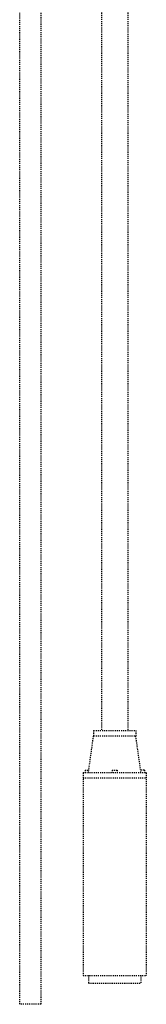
# Model space of a CAD drawing. Extents: x -285 to 5863, y 308 to 3178.
# Tile 1 of 256: x -232 to -220, y 1254 to 1348. Entities that reach past the tile are written whole.
import ezdxf

# ---------------------------------------------------------------- set-up
doc = ezdxf.new("R2010")
doc.units = 0
doc.header["$MEASUREMENT"] = 0
doc.linetypes.add('HIDDEN5', pattern=[0.05, 0.025, -0.025])
doc.layers.get('0').update_dxf_attribs({"color": 255, "linetype": 'CONTINUOUS'})
doc.layers.add('GALV-2-PIPE', color=3, linetype='CONTINUOUS')
doc.layers.add('SUB-PUMP', color=4, linetype='CONTINUOUS')

# ---------------------------------------------------------------- blocks, each defined once
blk = doc.blocks.new('A$C11483477')
at = {"layer": 'GALV-2-PIPE', "color": 1, "linetype": 'HIDDEN5'}
blk.add_lwpolyline([(53.398, -117), (53.398, 6.727), (55.398, 6.727), (55.398, -117)], close=True, dxfattribs=at)
at = {"layer": 'SUB-PUMP', "color": 1, "linetype": 'HIDDEN5'}
for p, q in [((61.146, 30.372), (61.146, -91)), ((63.646, 30.372), (63.646, -91)), ((59.905, -95), (60.396, -91.5)), ((60.396, -91), (60.396, -91.5)), ((60.396, -91), (64.396, -91)), ((60.396, -91.5), (64.396, -91.5)), ((64.396, -91), (64.396, -91.5)), ((64.888, -95), (64.396, -91.5)), ((59.405, -95), (65.388, -95)), ((59.405, -95), (59.405, -114.25)), ((59.588, -94.75), (59.926, -94.75)), ((59.588, -94.75), (59.588, -95)), ((62.146, -94.75), (62.646, -94.75)), ((62.146, -94.75), (62.146, -95)), ((62.646, -94.75), (62.646, -95)), ((65.205, -94.75), (64.867, -94.75)), ((65.205, -94.75), (65.205, -95)), ((65.388, -95), (65.388, -114.25)), ((59.405, -95.5), (65.388, -95.5)), ((59.405, -114.25), (65.388, -114.25)), ((59.905, -114.25), (59.905, -115)), ((59.905, -115), (64.888, -115)), ((64.888, -114.25), (64.888, -115))]:
    blk.add_line(p, q, dxfattribs=at)

msp = doc.modelspace()

# ---------------------------------------------------------------- block references
msp.add_blockref('A$C11483477', (-285.29829, 1371.1562))

doc.saveas('drawing.dxf')
